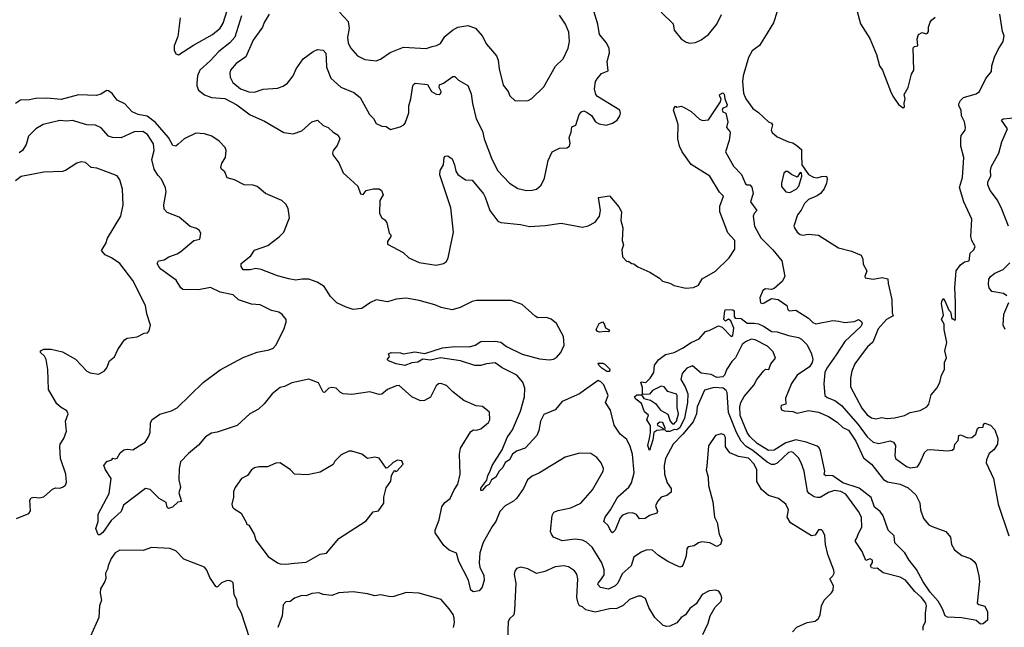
# Model space of a CAD drawing. Extents: x 1954683 to 2060285, y 904798 to 1016299.
# Tile 90 of 256: x 2001635 to 2008512, y 932736 to 936977. Entities that reach past the tile are written whole.
import ezdxf

# ---------------------------------------------------------------- set-up
doc = ezdxf.new("R2010")
doc.units = 0

msp = doc.modelspace()

# ---------------------------------------------------------------- linework, layer by layer
at = {"layer": '0CON10XD'}
for points in [[(2002755, 936991.2), (2002740, 936860), (2002715.3, 936795), (2002715, 936763.8), (2002725, 936739.4), (2002745, 936730.9), (2002850.2, 936799.8), (2002981.9, 936875), (2003035, 936917.8), (2003056.2, 936953.8), (2003110.4, 937125)], [(2007468.5, 937095), (2007508.3, 936948.3), (2007573.5, 936845), (2007618.1, 936735), (2007640, 936655), (2007660.8, 936625), (2007718, 936478), (2007733, 936443), (2007772.5, 936385), (2007805, 936362.5), (2007815, 936370), (2007812.5, 936395), (2007820, 936425), (2007813.3, 936455), (2007840, 936505), (2007863.8, 936596.2), (2007880, 936625), (2007875, 936780), (2007885, 936790), (2007906.7, 936795), (2007903.6, 936843.6), (2007912.5, 936875), (2007937, 936887), (2007965, 936877.5), (2007975, 936882.5), (2007982.5, 936895), (2007982.5, 936925), (2007995, 936960), (2008002.5, 936975), (2008030, 936995)], [(2003183.5, 937005), (2003137, 936855), (2003102.4, 936815), (2003026.2, 936755), (2002965, 936689.6), (2002892.7, 936625), (2002877.5, 936585), (2002871.8, 936535), (2002872.7, 936515), (2002885, 936485.8), (2002925, 936453.8), (2002975, 936434.2), (2003067.3, 936427.3), (2003153, 936383), (2003245, 936313.9), (2003345, 936267.8), (2003479.5, 936189.5), (2003545, 936181.2), (2003605, 936200.8), (2003675, 936263.3), (2003715, 936276.7), (2003755, 936238.8), (2003790, 936225), (2003825, 936192.5), (2003860.3, 936170.3), (2003871.2, 936145), (2003852.1, 936097.9), (2003825.8, 936065), (2003820, 936045), (2003823.3, 936035), (2003865, 935977.5), (2003895, 935908.8), (2003998, 935815), (2004015, 935762.2), (2004035, 935757.5), (2004055, 935786), (2004105, 935796.9), (2004146.1, 935796.1), (2004163.3, 935785), (2004173.8, 935755), (2004150, 935715), (2004147.5, 935625), (2004163.8, 935595), (2004185, 935581.2), (2004200.3, 935560.3), (2004216.4, 935486.4), (2004226.7, 935475), (2004226.7, 935465), (2004205, 935430), (2004205, 935410), (2004313.2, 935353.2), (2004353.8, 935315), (2004425, 935281.9), (2004545, 935263.5), (2004595, 935274.4), (2004615, 935290), (2004626.9, 935315), (2004665.8, 935495), (2004646.5, 935665), (2004570, 935895), (2004572, 935925), (2004595.8, 935965), (2004600.6, 936015), (2004607.5, 936025), (2004625, 936026), (2004655, 936006.7), (2004672.5, 935965), (2004680.7, 935920.7), (2004695.5, 935895.5), (2004748.3, 935858.3), (2004795, 935856.7), (2004875, 935761.2), (2004887.3, 935737.3), (2004918.1, 935645), (2004975, 935570), (2004995, 935560.8), (2005132.4, 935547.6), (2005195, 935534.6), (2005305, 935540.3), (2005417.8, 935557.8), (2005565, 935529.4), (2005605, 935539.2), (2005653.3, 935565), (2005684.2, 935605.8), (2005692, 935645), (2005677.5, 935735), (2005755, 935747.5), (2005820.5, 935670.5), (2005837.8, 935635), (2005833.6, 935575), (2005846.7, 935525), (2005844, 935435), (2005851.2, 935405), (2005841.7, 935371.7), (2005845, 935322.5), (2005875, 935290), (2005885, 935292.5), (2005910, 935275), (2005925, 935273.3), (2005951.7, 935251.7), (2006035.7, 935215.7), (2006103, 935173), (2006125, 935152), (2006175, 935139.2), (2006205, 935120.8), (2006287, 935103), (2006342.3, 935107.7), (2006376.7, 935125), (2006401.2, 935168.8), (2006495, 935222.5), (2006591.1, 935315), (2006630.5, 935375), (2006629.1, 935435), (2006580.4, 935490.4), (2006525.2, 935635), (2006524.7, 935675.3), (2006549.6, 935745), (2006522.9, 935772.9), (2006455, 935884.3), (2006326, 935966), (2006262.2, 936055), (2006243.1, 936095), (2006231.4, 936145), (2006234, 936245), (2006228, 936268), (2006201.4, 936345), (2006205, 936362.5), (2006215, 936372.5), (2006225, 936367.5), (2006255, 936372.5), (2006275, 936363.3), (2006325.8, 936335.8), (2006383.6, 936283.6), (2006405, 936272.5), (2006445, 936277.5), (2006530.8, 936405), (2006534.2, 936425), (2006522.9, 936445), (2006524.3, 936455), (2006545, 936467.1), (2006555, 936457.5), (2006559.2, 936425), (2006576.4, 936383.6), (2006571.7, 936368.3), (2006545, 936358.8), (2006540.8, 936345), (2006545, 936334), (2006565.8, 936325.8), (2006580, 936265), (2006571.1, 936225), (2006595, 936196.2), (2006596.5, 936186.5), (2006591.2, 936135), (2006564.7, 936055), (2006620, 935955), (2006676.3, 935896.3), (2006705, 935831.2), (2006715, 935824.4), (2006735, 935824.4), (2006748.9, 935808.9), (2006758.5, 935765), (2006740, 935705), (2006783.1, 935645), (2006765, 935624.3), (2006758.4, 935605), (2006767.2, 935535), (2006812.1, 935455), (2006895, 935371.1), (2006958.9, 935295), (2006980, 935185), (2006959.5, 935150.5), (2006905, 935100), (2006885, 935093.8), (2006845, 935098.1), (2006825, 935087.5), (2006804.5, 935035), (2006810, 935000), (2006825, 934996), (2006835, 935000), (2006885, 935032), (2006933, 935023), (2006993.1, 934983.1), (2007000.5, 934955), (2007009.2, 934945), (2007055, 934950), (2007145, 934893.3), (2007175, 934863.8), (2007195, 934853.7), (2007315, 934876.4), (2007355, 934873.9), (2007395, 934862.9), (2007465, 934870), (2007494.6, 934885.4), (2007515, 934870.8), (2007519.2, 934855), (2007510.8, 934835), (2007398.4, 934731.6), (2007337.5, 934637.5), (2007273.3, 934545), (2007259.2, 934515), (2007250.6, 934435), (2007258.2, 934355), (2007275, 934339.1), (2007328.7, 934318.7), (2007375, 934284.5), (2007492.2, 934152.2), (2007555, 934065.3), (2007595, 934027.3), (2007635, 934019.2), (2007715, 934038.5), (2007737.9, 934027.9), (2007751.4, 934005), (2007747.1, 933935), (2007752.5, 933915), (2007828.9, 933858.9), (2007855, 933850), (2007905, 933857.1), (2007925, 933886.2), (2007955, 933956.7), (2007975, 933974.8), (2007995, 933978), (2008115, 933968.2), (2008147.2, 933972.8), (2008161.1, 933985), (2008166.5, 934015), (2008189.1, 934040.9), (2008193.8, 934075), (2008205, 934080), (2008217.5, 934075), (2008255, 934058.8), (2008285, 934060), (2008312, 934085), (2008325.7, 934124.3), (2008335, 934131.2), (2008365, 934134), (2008366.7, 934155), (2008375, 934161.2), (2008415, 934148), (2008445, 934113.3), (2008466.9, 934055), (2008463.1, 934015), (2008439.4, 933975), (2008405, 933949.2), (2008386.5, 933905), (2008386.2, 933885), (2008435.4, 933775), (2008468.1, 933595), (2008544.3, 933375)], [(2003377.5, 937015), (2003342.6, 936957.4), (2003330.8, 936925), (2003265, 936834), (2003215, 936718.8), (2003148.1, 936671.9), (2003107.9, 936625), (2003102.3, 936605), (2003104.6, 936575), (2003125, 936539.4), (2003177.5, 936495), (2003235.5, 936474.5), (2003275, 936471.4), (2003335, 936492.9), (2003435, 936500), (2003475, 936512.9), (2003506.3, 936533.7), (2003545, 936584.2), (2003566.2, 936635), (2003615, 936703.3), (2003685, 936755.5), (2003715, 936768.1), (2003755, 936764.2), (2003773.7, 936743.7), (2003776.3, 936706.3), (2003777.8, 936645), (2003808.5, 936568.5), (2003877.3, 936507.3), (2003969.8, 936469.8), (2004013.6, 936433.6), (2004078, 936315), (2004106.8, 936286.8), (2004125, 936253.3), (2004164.2, 936234.2), (2004195, 936231.2), (2004225, 936210), (2004291.7, 936228.3), (2004317.3, 936242.7), (2004326.7, 936255), (2004353, 936327), (2004352.5, 936375), (2004367.5, 936425), (2004381.4, 936515), (2004384.6, 936525.4), (2004396.9, 936533.1), (2004483.3, 936525), (2004512.2, 936475), (2004545, 936456.4), (2004565, 936454.5), (2004576.5, 936463.5), (2004579.4, 936475), (2004564.2, 936505), (2004568, 936522), (2004595, 936534), (2004659.3, 936580.7), (2004675, 936580), (2004700, 936555), (2004765, 936518.8), (2004789.4, 936459.4), (2004796.8, 936393.2), (2004822.2, 936285), (2004868.5, 936198.5), (2004879.4, 936145), (2004930.2, 936010.2), (2004972.5, 935925), (2005056.2, 935835), (2005115, 935800), (2005173.9, 935786.1), (2005215, 935786.2), (2005245, 935793.3), (2005277.3, 935822.7), (2005299.7, 935870.3), (2005326.5, 935995), (2005355, 936054.3), (2005405, 936080), (2005456.1, 936083.9), (2005476.2, 936095), (2005480, 936115), (2005472.9, 936155), (2005487, 936193), (2005491.2, 936228.8), (2005518.3, 936241.7), (2005542, 936315), (2005560, 936335), (2005575, 936341.2), (2005598.8, 936328.8), (2005627.7, 936307.7), (2005657.5, 936265), (2005681.2, 936251.2), (2005731.7, 936241.7), (2005775.5, 936254.5), (2005808, 936275), (2005826, 936305), (2005831.2, 936325), (2005826.2, 936345), (2005670.5, 936440.5), (2005660, 936455), (2005650, 936495), (2005657.5, 936545), (2005667.5, 936565), (2005699.5, 936600.5), (2005745, 936620), (2005738.6, 936685), (2005754.7, 936745.3), (2005752.8, 936775), (2005734.6, 936815), (2005683.9, 936875), (2005673.1, 936945), (2005646, 937036)], [(2003869.3, 937029.3), (2003929.4, 936965), (2003935.5, 936915.5), (2003923.9, 936855), (2003928.8, 936815), (2003945, 936780.8), (2003995, 936726), (2004045, 936698.8), (2004125, 936690.6), (2004155, 936701.4), (2004222.8, 936747.2), (2004315, 936784.3), (2004475, 936776), (2004515, 936789.2), (2004546.1, 936796.1), (2004575, 936810.8), (2004605, 936860.8), (2004658.6, 936905), (2004695, 936925.5), (2004765, 936936.7), (2004817.6, 936917.6), (2004866, 936865), (2004895, 936806), (2004965.8, 936725), (2004977.5, 936695), (2004983.3, 936635), (2005011.2, 936521.2), (2005046.7, 936475), (2005058.8, 936445), (2005095, 936410), (2005186.4, 936413.6), (2005213, 936427), (2005295, 936507.5), (2005377.9, 936652.1), (2005430, 936705), (2005465, 936777.5), (2005476, 936825), (2005469.7, 936889.7), (2005447.1, 936945), (2005405, 937009.2)], [(2006115, 937029.2), (2006198.8, 936948.8), (2006206.7, 936905), (2006253.9, 936843.9), (2006290.5, 936820.5), (2006315, 936814), (2006355, 936818), (2006395, 936836.2), (2006445, 936874.2), (2006504.4, 936945), (2006535.9, 937014.1)], [(2006925.4, 937035), (2006899.5, 936955), (2006838.1, 936851.9), (2006801.9, 936798.1), (2006750.4, 936759.6), (2006725, 936713.6), (2006687, 936585), (2006682.3, 936545), (2006690, 936465), (2006707.1, 936425), (2006755, 936356.2), (2006795, 936330), (2006864.2, 936264.2), (2006886.7, 936255), (2006893.6, 936243.6), (2006884, 936205), (2006890.5, 936190.5), (2006925, 936160), (2007003.6, 936123.6), (2007035, 936116.7), (2007066.1, 936096.1), (2007095, 936070), (2007096.1, 936036.1), (2007097.5, 935965), (2007145, 935897.5), (2007178.3, 935878.3), (2007205, 935872.5), (2007235, 935882.5), (2007270, 935885), (2007274.1, 935864.1), (2007270, 935835), (2007254.2, 935795.8), (2007228, 935765), (2007205, 935748.1), (2007145, 935722.7), (2007116.4, 935695), (2007092.5, 935647.5), (2007067.5, 935615), (2007041.2, 935535), (2007046.2, 935525), (2007064.4, 935494.4), (2007085, 935478), (2007105, 935474.3), (2007145, 935480), (2007215, 935472), (2007354.6, 935384.6), (2007445, 935362), (2007513, 935333), (2007523.3, 935305), (2007525, 935270), (2007551.2, 935225), (2007537.5, 935185), (2007540, 935175), (2007595, 935166.5), (2007658.8, 935178.8), (2007699.2, 935169.2), (2007700, 935135), (2007725.6, 935025), (2007729.3, 934929.3), (2007735.5, 934915), (2007731.5, 934908.5), (2007688.6, 934885), (2007631.2, 934818.8), (2007593.9, 934726.1), (2007556.8, 934693.2), (2007526.2, 934655), (2007468.9, 934575), (2007447.3, 934525), (2007437.3, 934475), (2007436.8, 934415), (2007517.7, 934265), (2007555, 934218.5), (2007585, 934198.2), (2007615, 934190), (2007655, 934200.5), (2007694.1, 934194.1), (2007745, 934198.5), (2007815, 934214), (2007854.7, 934235.3), (2007925, 934248.7), (2007970, 934275), (2007985, 934294), (2008001.2, 934358.8), (2008039.6, 934405), (2008061.8, 934445), (2008073.6, 934496.4), (2008093.1, 934535), (2008094.2, 934585), (2008107.8, 934617.8), (2008095.7, 934665), (2008111.4, 934725), (2008090.6, 934815), (2008091.2, 934851.2), (2008074.2, 934885), (2008086.2, 934915), (2008072.5, 934995), (2008075, 935010), (2008085, 935030), (2008097.5, 935015), (2008125, 934950), (2008137, 934937), (2008145, 934890), (2008155, 934890), (2008165, 934880), (2008170, 934885), (2008172, 935005), (2008165.6, 935105), (2008175.5, 935224.5), (2008205, 935266.2), (2008234, 935286), (2008266, 935295), (2008272.3, 935347.7), (2008299.1, 935370.9), (2008307.5, 935395), (2008285.7, 935435), (2008277.1, 935465), (2008284.4, 935585), (2008228.1, 935705), (2008200, 935805), (2008220, 935875), (2008229.6, 936015), (2008207.3, 936095), (2008207, 936147), (2008210.5, 936169.5), (2008239.2, 936205), (2008240.8, 936225), (2008234.2, 936265), (2008212.9, 936305), (2008210, 936345), (2008193.3, 936375), (2008195, 936390), (2008206.6, 936413.4), (2008226.7, 936433.3), (2008315, 936459.2), (2008338.8, 936475), (2008383, 936567), (2008421.2, 936615), (2008425.8, 936655), (2008444.3, 936715), (2008469.7, 936770.3), (2008504.2, 936825), (2008511.4, 936865), (2008500, 936895), (2008480.4, 937015)], [(2006002.5, 933495), (2005965, 933494.2), (2005942.4, 933522.4), (2005915, 933534.3), (2005882.3, 933532.3), (2005845, 933518.6), (2005829.1, 933500.9), (2005794.4, 933415), (2005775, 933395.8), (2005765, 933402.5), (2005745, 933445.7), (2005714, 933475), (2005723.1, 933505), (2005762.5, 933555), (2005812.3, 933647.7), (2005890, 933715), (2005908.2, 933745), (2005925.7, 933814.3), (2005915.4, 933945.4), (2005898.9, 933998.9), (2005875, 934046.2), (2005830, 934085), (2005787.9, 934147.9), (2005761.4, 934251.4), (2005727.1, 934305), (2005744.3, 934355), (2005715, 934429.4), (2005695, 934449.5), (2005675, 934457.8), (2005579.6, 934390.4), (2005544.3, 934365.7), (2005425, 934311.9), (2005375, 934253.8), (2005295, 934222), (2005273.1, 934175), (2005261.1, 934108.9), (2005247.5, 934075), (2005165, 933987.5), (2005105, 933964.6), (2005076.9, 933945), (2005055, 933905.7), (2005025, 933885.7), (2005009.6, 933850.4), (2004984.4, 933825.6), (2004960, 933785), (2004930, 933765), (2004915, 933733.8), (2004890, 933720), (2004865, 933692), (2004855, 933690), (2004855, 933706.7), (2004897, 933763), (2004903.8, 933795), (2004919.8, 933820.2), (2004935, 933866), (2005005.3, 933974.7), (2005039.4, 934060.6), (2005076.8, 934115), (2005134.1, 934245), (2005160.8, 934345), (2005163, 934405), (2005148.1, 934448.1), (2005106.9, 934496.9), (2005005, 934546.9), (2004955, 934581.2), (2004895, 934574.7), (2004855, 934563.4), (2004815, 934563.3), (2004715, 934596.7), (2004575, 934617.5), (2004505, 934600.9), (2004451.7, 934608.3), (2004415, 934586.2), (2004375, 934582.9), (2004325, 934564.3), (2004265, 934574), (2004210, 934595), (2004202.5, 934605), (2004217.5, 934625), (2004210, 934645), (2004230, 934655), (2004295, 934651.9), (2004315, 934643.8), (2004395, 934658.1), (2004465, 934648.1), (2004587.3, 934687.3), (2004674.7, 934695.3), (2004776.4, 934693.6), (2004815.3, 934704.7), (2004855, 934730.9), (2004955, 934734.1), (2004995, 934726.3), (2005035, 934696.5), (2005145, 934643.4), (2005265, 934608.8), (2005335, 934602.5), (2005362.6, 934607.4), (2005385, 934620), (2005414.3, 934655), (2005437.8, 934705), (2005433.3, 934765), (2005385, 934856.2), (2005347.8, 934887.8), (2005315, 934897.3), (2005255, 934895.7), (2005235, 934907.1), (2005145, 934989.2), (2005067.8, 935017.8), (2004825, 935018), (2004795, 935010.2), (2004711.7, 934968.3), (2004655, 934950.9), (2004577.9, 934967.9), (2004535, 934986.9), (2004425, 935017.5), (2004335, 935032.3), (2004265, 935025.7), (2004205, 935006.7), (2004125, 935021), (2004085, 935004.2), (2004025, 934961.7), (2003965, 934955.3), (2003915, 934969.6), (2003851.1, 935001.1), (2003806.9, 935045), (2003761.8, 935115), (2003712.5, 935145), (2003655, 935166.4), (2003607.1, 935167.1), (2003565, 935160), (2003515, 935168.5), (2003435, 935189.5), (2003322.9, 935232.9), (2003285, 935240), (2003245, 935231.5), (2003195, 935231.4), (2003181.9, 935255), (2003181.2, 935275), (2003250.5, 935329.5), (2003275, 935369.4), (2003369.4, 935400.6), (2003448.5, 935461.5), (2003480, 935495), (2003520, 935595), (2003509.7, 935659.7), (2003495, 935690), (2003466.7, 935715), (2003353, 935763), (2003293.9, 935813.9), (2003265, 935823.3), (2003203.6, 935823.6), (2003135, 935858.8), (2003085, 935873.3), (2003068.8, 935915), (2003045, 935933.3), (2003041.2, 935945), (2003046.2, 935975), (2003073.3, 936015), (2003076.4, 936063.6), (2003070, 936085), (2003028.8, 936128.8), (2002976.2, 936165), (2002925, 936180), (2002865, 936185.6), (2002784.2, 936145), (2002742.2, 936107.8), (2002725, 936095.5), (2002705, 936098.1), (2002674.8, 936155), (2002585, 936260.4), (2002525, 936304.1), (2002463.9, 936316.1), (2002421.1, 936335), (2002369.1, 936389.1), (2002315, 936416), (2002281.1, 936461.1), (2002255, 936481.4), (2002245, 936482.2), (2002203.1, 936456.9), (2002171.4, 936448.6), (2002045, 936453.4), (2001925, 936420.7), (2001825, 936429.7), (2001745, 936426.8), (2001705, 936418.2), (2001640, 936415), (2001607.3, 936392.7)], [(2008541.8, 935535), (2008495.3, 935655), (2008465, 935717.5), (2008412.9, 935785), (2008397.3, 935825), (2008397.3, 935845), (2008418.8, 935885), (2008416.2, 935923.8), (2008422.1, 935955), (2008472.9, 936045), (2008494.6, 936125), (2008534.4, 936215), (2008493.1, 936276.9), (2008504.2, 936285.8), (2008602.5, 936295)], [(2007032.5, 932705), (2007062.9, 932737.1), (2007135, 932769.2), (2007191.7, 932778.3), (2007213.6, 932796.4), (2007226.1, 932823.9), (2007236, 932885), (2007254.4, 932925.6), (2007304.5, 932975.5), (2007315.7, 932995), (2007317.8, 933025), (2007294.2, 933075), (2007314.5, 933095.5), (2007323.3, 933115), (2007321.5, 933135), (2007280, 933245), (2007262.5, 933315), (2007257.6, 933377.6), (2007245, 933406.7), (2007235, 933416.2), (2007215, 933416), (2007191.7, 933378.3), (2007165, 933374.3), (2007018.8, 933465), (2006995.8, 933505), (2007004, 933555), (2006986.2, 933595), (2006935, 933634), (2006865, 933657.1), (2006815, 933698.9), (2006783, 933753), (2006782.8, 933835), (2006765.8, 933875), (2006725, 933915.8), (2006655, 933927.1), (2006594.6, 933954.6), (2006565.5, 933995.5), (2006565, 934060), (2006555, 934080), (2006535, 934085.8), (2006493.8, 934075), (2006446.4, 934003.6), (2006435, 933860), (2006429.2, 933835), (2006444, 933785), (2006445.7, 933725), (2006477.3, 933612.7), (2006487.5, 933505), (2006506.4, 933466.4), (2006521.2, 933385), (2006540, 933345), (2006530, 933315), (2006505, 933300), (2006455.4, 933325.4), (2006398.2, 933331.8), (2006375, 933326.7), (2006346.1, 933303.9), (2006303.5, 933296.5), (2006293.8, 933285), (2006289.4, 933235), (2006269.5, 933175), (2006259.2, 933160.8), (2006245, 933156.7), (2006161.9, 933195), (2006097.1, 933237.1), (2006055.4, 933275.4), (2006015, 933276.4), (2005975, 933260), (2005925, 933225.8), (2005905.4, 933164.6), (2005841.9, 933108.1), (2005813.8, 933045), (2005794.4, 933025.6), (2005746.8, 933003.2), (2005692.8, 933012.8), (2005673.1, 933035), (2005674.8, 933045.2), (2005693.8, 933066.2), (2005717.4, 933102.6), (2005716.9, 933136.9), (2005700.6, 933185), (2005634.2, 933295), (2005595, 933331.1), (2005565, 933343.5), (2005515, 933350.5), (2005425, 933339.1), (2005364.4, 933365), (2005348.5, 933385), (2005343.6, 933405), (2005354.6, 933515.4), (2005365, 933540), (2005395, 933552.2), (2005485, 933570), (2005555, 933602.9), (2005635.6, 933695), (2005710, 933825), (2005712, 933845), (2005695.8, 933885), (2005665, 933920.8), (2005625, 933948.6), (2005545, 933950.6), (2005445.5, 933924.5), (2005265, 933814.2), (2005215, 933790), (2005182, 933765), (2005154.4, 933705), (2005104.6, 933635.4), (2005085, 933617.1), (2005026, 933585), (2004987.5, 933545), (2004961.4, 933475), (2004935, 933440), (2004871.7, 933328.3), (2004848.2, 933255), (2004843.9, 933185), (2004848.8, 933155), (2004876.9, 933096.9), (2004879.7, 933065), (2004866.1, 933015), (2004845, 932991.6), (2004805, 932984.3), (2004785.5, 932995), (2004770.5, 933065), (2004703.1, 933195), (2004685, 933252.5), (2004635, 933274.4), (2004597.7, 933307.7), (2004537.3, 933395), (2004536.7, 933415), (2004565.4, 933485), (2004582.4, 933577.6), (2004605, 933608.2), (2004642.9, 933635), (2004670, 933695), (2004695.7, 933735), (2004710.8, 933805), (2004706.7, 933945), (2004715, 933986.2), (2004785, 934103.3), (2004805, 934113.8), (2004825, 934112.5), (2004855, 934121.4), (2004910, 934165), (2004919.2, 934185), (2004917, 934237), (2004866.8, 934276.8), (2004822.6, 934282.6), (2004738, 934318), (2004659.7, 934379.7), (2004615, 934424), (2004577.3, 934437.3), (2004560, 934435), (2004545, 934422), (2004505, 934341.2), (2004462, 934318), (2004435, 934317.5), (2004375, 934345.7), (2004285, 934424), (2004265, 934422), (2004203.1, 934396.9), (2004165, 934364), (2004145, 934362), (2004080.9, 934379.1), (2003955, 934361.1), (2003895, 934365.6), (2003875, 934374.3), (2003844.5, 934404.5), (2003815, 934409.4), (2003794, 934405), (2003765, 934373.8), (2003755, 934376.7), (2003721.7, 934441.7), (2003655, 934468.1), (2003535, 934442.7), (2003485, 934417.8), (2003455, 934410), (2003398.6, 934365), (2003343.4, 934296.6), (2003302.1, 934257.9), (2003243.1, 934225), (2003153.1, 934145), (2003015, 934097.8), (2002975, 934091.9), (2002932.5, 934065), (2002885, 934008), (2002815, 933950), (2002758.8, 933891.2), (2002748.8, 933845), (2002745.9, 933765.9), (2002757.5, 933715), (2002746.7, 933675), (2002765.9, 933614.1), (2002740.5, 933609.5), (2002703.3, 933575), (2002675, 933566.2), (2002666.2, 933575), (2002657.7, 933607.7), (2002610, 933635), (2002547.3, 933697.3), (2002515, 933703.8), (2002360.8, 933589.2), (2002344.3, 933545), (2002275, 933482), (2002215, 933398), (2002195, 933382.5), (2002182.5, 933382.5), (2002166.7, 933425), (2002182.5, 933475), (2002184.5, 933525), (2002259.3, 933670.7), (2002273.8, 933773.8), (2002233.8, 933835), (2002224.1, 933865.9), (2002245, 933892.5), (2002280, 933905), (2002285, 933917.5), (2002305, 933912.5), (2002315, 933916.7), (2002336.1, 933953.9), (2002362.5, 933975), (2002385, 933980), (2002425, 933974.2), (2002487.5, 934015), (2002512.1, 934027.9), (2002535, 934066.2), (2002546.1, 934095), (2002548.2, 934161.8), (2002558.8, 934185), (2002615, 934224.2), (2002695, 934247.1), (2002735, 934267.5), (2002916.2, 934445), (2003035, 934534.3), (2003195, 934618.9), (2003295, 934656.5), (2003378.3, 934671.7), (2003405, 934684.3), (2003425.4, 934704.6), (2003480.6, 934815), (2003496.7, 934865), (2003496.7, 934885), (2003469.4, 934919.4), (2003445, 934936.2), (2003395, 934948), (2003315, 934987.1), (2003255, 934992.5), (2003162.6, 935022.6), (2003126, 935056), (2003034.5, 935074.5), (2002967.4, 935107.4), (2002885, 935091.8), (2002775, 935094.2), (2002761.1, 935105), (2002728.5, 935158.5), (2002620.8, 935235), (2002606, 935255), (2002596.2, 935275), (2002605, 935293.3), (2002645, 935300.8), (2002677.8, 935322.2), (2002735, 935342.9), (2002760.9, 935359.1), (2002852.5, 935435), (2002892.5, 935445), (2002900, 935485), (2002890, 935505), (2002870.5, 935520.5), (2002825, 935533.8), (2002748.5, 935598.5), (2002665, 935632.5), (2002645, 935653.8), (2002642.5, 935685), (2002659.2, 935775), (2002654.2, 935804.2), (2002626.2, 935865), (2002600.9, 935890.9), (2002574.4, 935934.4), (2002559.1, 936000.9), (2002574.4, 936065), (2002570.3, 936110.3), (2002526.9, 936176.9), (2002495, 936196.9), (2002435, 936193.8), (2002345, 936152.5), (2002284.6, 936154.6), (2002256, 936165), (2002205, 936222), (2002165, 936242), (2002104.1, 936244.1), (2002005, 936274), (2001965, 936269.2), (2001915, 936273.1), (2001800, 936245), (2001748, 936215), (2001696.8, 936163.2), (2001680, 936105), (2001655, 936063.8), (2001632.6, 936047.4)], [(2001613.3, 933495), (2001698.6, 933531.4), (2001710, 933550), (2001707.1, 933622.9), (2001715, 933638.8), (2001735, 933644), (2001771.2, 933638.8), (2001805, 933646.2), (2001865, 933700), (2001885, 933708.8), (2001915, 933706.7), (2001935, 933713.3), (2001955, 933727.5), (2001961.7, 933748.3), (2001956.5, 933805), (2001919.3, 933915), (2001915.4, 933995), (2001918.9, 934015), (2001944.2, 934055), (2001962, 934105), (2001954.2, 934175.8), (2001974.2, 934225.8), (2001965, 934246.7), (2001925, 934269.4), (2001895.6, 934295), (2001835.7, 934395), (2001831.8, 934535), (2001820.5, 934605), (2001808.2, 934628.2), (2001781.2, 934655), (2001780, 934665), (2001805, 934677.5), (2001855, 934677.1), (2001935, 934659.2), (2002025, 934608), (2002105, 934523.3), (2002126.7, 934513.3), (2002185, 934503.3), (2002226.4, 934523.6), (2002243.6, 934546.4), (2002263.3, 934595), (2002296.7, 934625), (2002321.2, 934675), (2002368.3, 934741.7), (2002385, 934753.8), (2002455, 934763.8), (2002505, 934788), (2002528.3, 934791.7), (2002540, 934805), (2002548.8, 934845), (2002524.2, 934925), (2002515, 934982.5), (2002425, 935157.5), (2002335.4, 935275.4), (2002276, 935315), (2002231.2, 935335), (2002206, 935365), (2002236, 935415), (2002248.8, 935451.2), (2002342.5, 935605), (2002358, 935685), (2002352.9, 935795), (2002335, 935860), (2002315, 935887.5), (2002255, 935910), (2002175, 935941.9), (2002135, 935945.7), (2002095, 935980), (2002065, 935985.6), (2002035, 935975.7), (2001956.1, 935923.9), (2001935, 935916.7), (2001805, 935912.8), (2001645, 935882.9), (2001606.6, 935853.4)], [(2007015, 935771.5), (2007058.5, 935795), (2007077.3, 935815), (2007098, 935885), (2007095, 935907.5), (2007085, 935910), (2007065, 935877.5), (2007025, 935896.7), (2006998, 935918), (2006985, 935916.9), (2006971.4, 935905), (2006954.7, 935835), (2006955, 935814), (2006985, 935775.8), (2007015, 935771.5)], [(2008529.2, 935049.2), (2008505, 935066.7), (2008425, 935080), (2008407.1, 935105), (2008401.7, 935128.3), (2008404.4, 935165), (2008414.3, 935185), (2008445, 935208.9), (2008503.3, 935233.3), (2008549.8, 935280.2)], [(2008517.9, 934815), (2008503.8, 934845), (2008508.2, 934921.8), (2008543.6, 935003.6)], [(2008345, 932758.7), (2008315, 932783.1), (2008295, 932788.6), (2008212.7, 932802.7), (2008115, 932806.6), (2008098, 932815), (2008079.3, 932865), (2008049.5, 932919.5), (2007995, 932981.3), (2007945, 933052.5), (2007899.3, 933139.2), (2007847.1, 933205), (2007816.4, 933256.4), (2007746.8, 933325), (2007742.6, 933375), (2007701.3, 933415), (2007664.8, 933515), (2007645.1, 933545.1), (2007605.8, 933575), (2007582.2, 933642.2), (2007498.1, 933708.1), (2007385, 933744.8), (2007315, 933793.3), (2007282.5, 933795), (2007265, 933793.1), (2007253.5, 933803.5), (2007257.5, 933825), (2007227.2, 933967.2), (2007218.8, 933988.8), (2007205, 934000), (2007127.9, 934027.9), (2007055, 934044.1), (2006985, 934023.2), (2006905, 933972.5), (2006865, 933970), (2006785, 934018.4), (2006735, 934067.7), (2006715, 934096.4), (2006667.1, 934215), (2006664.8, 934275), (2006671.9, 934305), (2006695, 934346.5), (2006763.6, 934426.4), (2006783.5, 934465), (2006830, 934525), (2006845, 934536.7), (2006866.7, 934535), (2006880.5, 934575), (2006913.3, 934615), (2006898.2, 934658.2), (2006857.9, 934697.9), (2006771.7, 934741.7), (2006745, 934748.2), (2006705, 934729.6), (2006680, 934710), (2006635, 934617.3), (2006607.9, 934592.1), (2006575, 934538.4), (2006558.4, 934495), (2006545, 934483.7), (2006505, 934478.9), (2006465, 934500.3), (2006395, 934510), (2006335, 934560), (2006294.1, 934545.9), (2006262.2, 934507.8), (2006252.5, 934465), (2006283.3, 934415), (2006302.3, 934365), (2006299.2, 934305), (2006278.2, 934195), (2006245, 934128.9), (2006225, 934114.5), (2006205, 934115.8), (2006175, 934102.1), (2006153.5, 934103.5), (2006140, 934115), (2006142.5, 934125), (2006126.2, 934165), (2006105, 934168.8), (2006087.5, 934155), (2006092.5, 934145), (2006126.4, 934126.4), (2006132.5, 934115), (2006085, 934110.8), (2006064, 934096), (2006058.1, 934045), (2006035, 933970), (2006023.1, 934005), (2006033.5, 934053.5), (2006042, 934095), (2006042, 934145), (2006014.3, 934185), (2006026.4, 934216.4), (2006000, 934240), (2005978.5, 934298.5), (2005939.3, 934329.3), (2005930, 934345), (2005945, 934358.9), (2005978.3, 934358.3), (2005993.6, 934333.6), (2006040.3, 934320.3), (2006075, 934299.2), (2006111.5, 934251.5), (2006163, 934223), (2006179.1, 934175), (2006195, 934157.1), (2006205, 934155.8), (2006214.2, 934165), (2006222.5, 934175), (2006235.6, 934225), (2006227, 934267), (2006227.5, 934355), (2006223, 934363), (2006161.7, 934381.7), (2006136.7, 934415), (2006115, 934420), (2006055, 934390), (2006035, 934364.2), (2005985, 934360), (2005985, 934410), (2005972.5, 934445), (2005975, 934450), (2006007.5, 934445), (2006039.5, 934475), (2006063.1, 934515), (2006068.5, 934565), (2006099.5, 934605), (2006145, 934641.1), (2006207, 934653), (2006265, 934685.3), (2006325, 934723.1), (2006381.2, 934748.8), (2006425, 934801.2), (2006451.7, 934808.3), (2006515, 934840), (2006540.2, 934830.2), (2006605, 934766), (2006615, 934772), (2006623.6, 934825), (2006601.4, 934875), (2006585, 934887.1), (2006565, 934873.8), (2006553.8, 934883.8), (2006559.4, 934945), (2006565, 934954), (2006615, 934951.9), (2006624.5, 934944.5), (2006624.4, 934905), (2006633.3, 934893.3), (2006675, 934891.4), (2006715, 934858.1), (2006765, 934860), (2006795, 934853.5), (2006835, 934835.8), (2006885, 934800), (2006925, 934797.6), (2007005, 934772.9), (2007075, 934760), (2007095, 934747.9), (2007135, 934706.9), (2007165, 934644), (2007173.6, 934606.4), (2007170.4, 934585), (2007151.1, 934555), (2007065.3, 934495), (2007025, 934437.3), (2006983.3, 934335), (2006985, 934293.3), (2006953.8, 934285), (2006950.5, 934269.5), (2006956.2, 934255), (2006975, 934247.5), (2007035, 934242.5), (2007065, 934230), (2007145, 934248.9), (2007215, 934237.8), (2007285, 934206.4), (2007345, 934167.9), (2007385, 934130.7), (2007422.9, 934112.9), (2007475.2, 934035), (2007528, 933918), (2007585, 933874.4), (2007667.8, 933767.8), (2007695, 933750.8), (2007784.9, 933734.9), (2007839.5, 933709.5), (2007895, 933661.4), (2007922, 933605), (2007925.5, 933555), (2007946.5, 933495), (2007985, 933451.9), (2008008.6, 933438.6), (2008104, 933404), (2008136, 933366), (2008142.9, 933315), (2008165, 933276), (2008215, 933237.1), (2008275, 933216), (2008302, 933195), (2008314.3, 933175), (2008334.1, 933095), (2008337.7, 933055), (2008321.6, 932905), (2008333.1, 932895), (2008375, 932883.8), (2008394.1, 932844.1), (2008394.4, 932785.6), (2008365, 932760.5), (2008345, 932758.7)], [(2005685, 934796), (2005670.6, 934800.6), (2005662.2, 934815), (2005683, 934857), (2005705, 934868.6), (2005718.2, 934855), (2005727.2, 934827.2), (2005748, 934815), (2005755, 934803.8), (2005745, 934797.5), (2005725, 934801.1), (2005685, 934796)], [(2005735, 934521.1), (2005700.6, 934545), (2005680.9, 934565), (2005675, 934580), (2005708.6, 934578.6), (2005722, 934572), (2005757.1, 934537.1), (2005755, 934521.9), (2005735, 934521.1)], [(2007945.5, 932715), (2007944.2, 932745), (2007961.4, 932775), (2007961.1, 932835), (2007969.5, 932885), (2007963.5, 932905), (2007932.5, 932945), (2007885.8, 932985.8), (2007822, 933065), (2007785, 933086.9), (2007665, 933115.8), (2007625, 933148.1), (2007606, 933146), (2007585, 933151.2), (2007576.2, 933165), (2007592.1, 933187.9), (2007591.1, 933205), (2007575, 933213.3), (2007545, 933203.3), (2007519.6, 933265), (2007472.5, 933335), (2007472, 933345), (2007482.7, 933357.3), (2007490, 933385), (2007515.6, 933435), (2007514.3, 933505), (2007494.4, 933545), (2007405.3, 933665), (2007370, 933685), (2007325, 933690.3), (2007285, 933676.8), (2007225, 933642.8), (2007205, 933641.1), (2007185, 933647.8), (2007149, 933669), (2007136.6, 933685), (2007113.8, 933825), (2007092.9, 933885), (2007075, 933917.8), (2007037.5, 933955), (2007025, 933960.6), (2007005, 933956.4), (2006925, 933882.7), (2006905, 933872.8), (2006885, 933872.8), (2006855, 933888.9), (2006755, 933969.3), (2006708.8, 933998.8), (2006674.9, 934034.9), (2006641.5, 934095), (2006584.7, 934235), (2006576.5, 934375), (2006569.8, 934389.8), (2006547.5, 934405), (2006485, 934410), (2006418.8, 934391.2), (2006366.2, 934275), (2006361.6, 934225), (2006339.6, 934170.4), (2006266.9, 934083.1), (2006199.6, 934015), (2006145.3, 933914.7), (2006135.7, 933864.3), (2006139.4, 933805), (2006157.8, 933745), (2006184.5, 933705), (2006185, 933680), (2006155, 933655.7), (2006115.9, 933644.1), (2006088.9, 933615), (2006075.6, 933585), (2006089.5, 933545), (2006085, 933532.5), (2006035, 933515.8), (2006002.5, 933495)], [(2003495, 933176), (2003555, 933184.2), (2003635, 933190), (2003735, 933245.6), (2003777, 933253), (2003865, 933356.2), (2004055, 933480), (2004105, 933541.2), (2004142, 933548), (2004177.8, 933602.2), (2004179.2, 933645), (2004195, 933710), (2004227.5, 933755), (2004232.5, 933795), (2004243, 933817), (2004255, 933830), (2004262.5, 933822.5), (2004270, 933825), (2004312.5, 933875), (2004305, 933897.5), (2004275, 933902.5), (2004243.9, 933886.1), (2004205, 933850), (2004195, 933847.5), (2004145, 933916.7), (2004115, 933922.5), (2004065, 933913.3), (2004025, 933943.8), (2003955, 933966), (2003935, 933966.2), (2003881.2, 933938.8), (2003836.7, 933895), (2003825, 933873.3), (2003735, 933818.8), (2003645, 933800), (2003555, 933803.8), (2003527.5, 933835), (2003455, 933883.3), (2003425, 933881.2), (2003365, 933856.7), (2003305, 933856.2), (2003275, 933848.8), (2003253.8, 933835), (2003226.7, 933795), (2003184.3, 933775.7), (2003139.1, 933710.9), (2003127.5, 933685), (2003129.4, 933645), (2003117.5, 933595), (2003122, 933575), (2003131.2, 933565), (2003181.7, 933531.7), (2003220, 933465), (2003220, 933455), (2003235, 933450), (2003273.8, 933385), (2003284.2, 933344.2), (2003371.3, 933231.3), (2003435, 933186), (2003455, 933178), (2003495, 933176)], [(2003242.9, 932655), (2003184.5, 932835), (2003155.6, 932885.6), (2003151.5, 932925), (2003132.2, 932965), (2003125.4, 933045.4), (2003116.4, 933056.4), (2003095, 933062.2), (2003080.7, 933059.3), (2003044.4, 933045.6), (2003015, 933016.7), (2003005, 933021.2), (2002963.5, 933083.5), (2002942.9, 933135), (2002925.5, 933155.5), (2002781.8, 933211.8), (2002725, 933268.8), (2002685, 933286.2), (2002555, 933293.8), (2002497, 933273), (2002335, 933275.5), (2002302.5, 933255), (2002273.5, 933216.5), (2002252.5, 933165), (2002249.2, 933140.8), (2002233.8, 933115), (2002236.1, 933076.1), (2002229.2, 933055), (2002200.5, 933005), (2002198.5, 932975), (2002207.1, 932925), (2002192, 932885), (2002187.1, 932805), (2002129.2, 932675)], [(2006406.2, 932685), (2006442.9, 932765), (2006456.7, 932815), (2006493.6, 932876.4), (2006535, 932917.5), (2006538.3, 932941.7), (2006532, 932965), (2006517.3, 932987.3), (2006495, 932996.2), (2006449.5, 932990.5), (2006402.5, 932965), (2006360.9, 932899.1), (2006315, 932866.7), (2006285, 932823.3), (2006255, 932803.3), (2006225, 932766.2), (2006175, 932743.3), (2006155, 932741.2), (2006129.5, 932749.5), (2006070, 932805), (2006028.1, 932875), (2006006.7, 932936.7), (2005975, 932953.3), (2005955, 932952.2), (2005895, 932929.6), (2005850.9, 932889.2), (2005805, 932867.8), (2005754.8, 932865.2), (2005655, 932842.2), (2005588.6, 932858.6), (2005565, 932880), (2005545, 932886), (2005534.6, 932904.6), (2005526.9, 932945), (2005532.5, 933075), (2005526.6, 933106.6), (2005509.4, 933129.4), (2005468.7, 933158.7), (2005435, 933164), (2005375, 933157.6), (2005302, 933125), (2005245, 933111.2), (2005185, 933143.8), (2005135, 933156), (2005105, 933146.7), (2005093.3, 933126.7), (2005088.6, 933105), (2005101.2, 933045), (2005090.6, 932855), (2005086.5, 932823.5), (2005056, 932795), (2005047.1, 932775), (2005042.5, 932655)], [(2004664.4, 932735), (2004671.2, 932768.8), (2004669.8, 932799.8), (2004662.1, 932825), (2004635, 932865.7), (2004579.1, 932929.1), (2004425, 932975.4), (2004335, 932980), (2004248.7, 932951.3), (2004225, 932949.2), (2004155, 932961.6), (2004115, 932954.6), (2004065, 932969.3), (2003965, 932983.1), (2003865, 932975.7), (2003815, 932958.8), (2003755, 932965.8), (2003725, 932977.5), (2003675, 932972), (2003635, 932956), (2003605, 932958.8), (2003555, 932940), (2003525, 932916.2), (2003495, 932913.3), (2003475, 932892.5), (2003468.8, 932815), (2003437.5, 932735)]]:
    msp.add_lwpolyline(points, dxfattribs=at)

doc.saveas('drawing.dxf')
